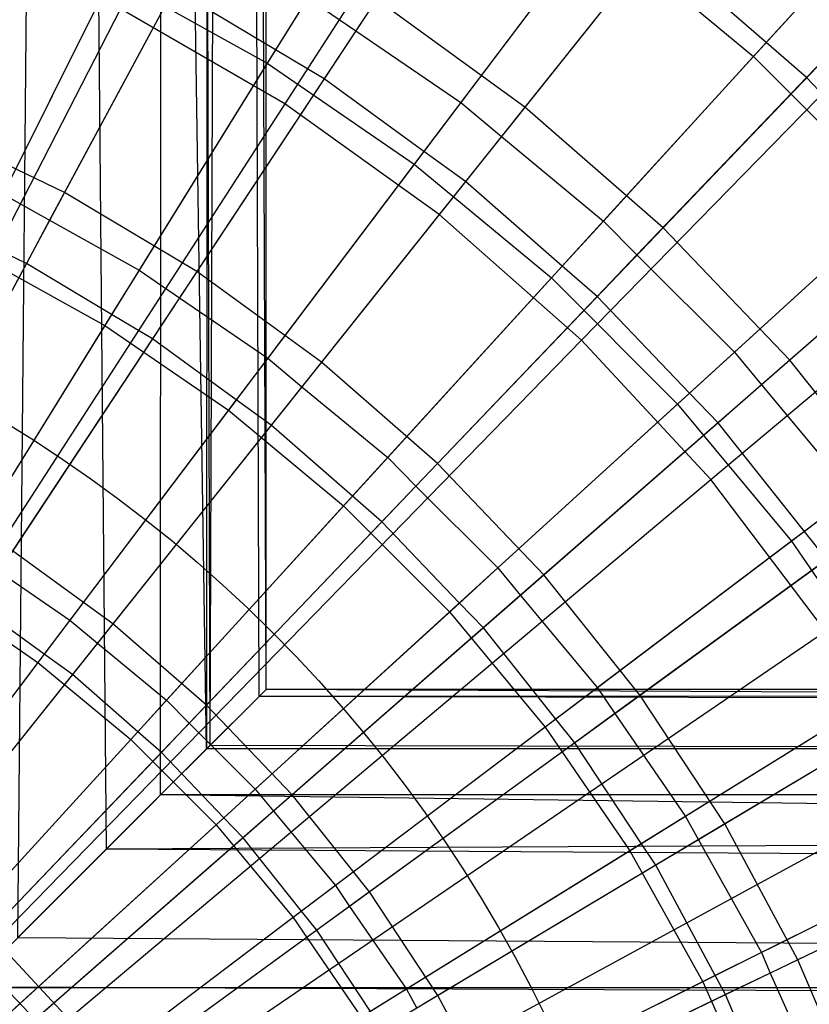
# Model space of a CAD drawing. Extents: x 0.1 to 25.1, y -5.4 to 12.3.
# Tile 68 of 107: x 13.06 to 13.508, y 0.975 to 1.533. Entities that reach past the tile are written whole.
import ezdxf

# ---------------------------------------------------------------- set-up
doc = ezdxf.new("R2010")
doc.units = 0
doc.header["$LTSCALE"] = 2.54
doc.layers.get('0').update_dxf_attribs({"color": 13, "linetype": 'CONTINUOUS'})

# ---------------------------------------------------------------- blocks, each defined once
blk = doc.blocks.new('GRUPUJ_1')
at = {"color": 0}
for p, q in [((13.04129, 6.53944, 4.80604), (12.90659, 15.42314, 4.59341)), ((12.98455, 6.4827, 4.69045), (12.90659, 15.42314, 4.59341)), ((13.04129, 6.53944, 4.80604), (12.90659, 15.42314, 4.59341)), ((12.98455, 6.4827, 4.69045), (12.90659, 15.42314, 4.59341)), ((12.93444, 6.43258, 5.37668), (13.01681, 15.42314, 5.25207)), ((12.93444, 6.43258, 5.37668), (13.01681, 15.42314, 5.25207)), ((13.01526, 6.5134, 5.2552), (13.01681, 15.42314, 5.25207)), ((13.01526, 6.5134, 5.2552), (13.01681, 15.42314, 5.25207)), ((13.04328, 6.54142, 5.18833), (13.01681, 15.42314, 5.25207)), ((13.04328, 6.54142, 5.18833), (13.01681, 15.42314, 5.25207)), ((13.04316, 15.42314, 4.81133), (13.04129, 6.53944, 4.80604)), ((13.04316, 15.42314, 4.81133), (13.04129, 6.53944, 4.80604)), ((13.075, 6.57314, 5), (13.04316, 15.42314, 4.81133)), ((13.07102, 6.56917, 4.93256), (13.04316, 15.42314, 4.81133)), ((13.075, 6.57314, 5), (13.04316, 15.42314, 4.81133)), ((13.07102, 6.56917, 4.93256), (13.04316, 15.42314, 4.81133)), ((13.04328, 6.54142, 5.18833), (13.075, 15.42314, 5)), ((13.04328, 6.54142, 5.18833), (13.075, 15.42314, 5)), ((13.075, 6.57314, 5), (13.075, 15.42314, 5)), ((13.075, 6.57314, 5), (13.075, 15.42314, 5)), ((13.34075, 7.29987, 18.62143), (13.08568, 6.90494, 18.72709)), ((13.34075, 7.29987, 18.62143), (13.08568, 6.90494, 18.72709)), ((13.46618, 7.20969, 18.62143), (13.17306, 6.84212, 18.72709)), ((13.46618, 7.20969, 18.62143), (13.17306, 6.84212, 18.72709)), ((13.25375, 6.77091, 18.72709), (13.58201, 7.10747, 18.62143)), ((13.25375, 6.77091, 18.72709), (13.58201, 7.10747, 18.62143)), ((13.165, 7.07215, 6.67025), (13.07564, 6.92782, 6.59311)), ((13.165, 7.07215, 6.67025), (13.07564, 6.92782, 6.59311)), ((13.20238, 7.06219, 6.6203), (13.12578, 6.94615, 6.55746)), ((13.20238, 7.06219, 6.6203), (13.12578, 6.94615, 6.55746)), ((13.46157, 7.05293, 6.75816), (13.35103, 6.93167, 6.67025)), ((13.46157, 7.05293, 6.75816), (13.35103, 6.93167, 6.67025)), ((13.33357, 7.0434, 6.53938), (13.22164, 6.90304, 6.45726)), ((13.33357, 7.0434, 6.53938), (13.22164, 6.90304, 6.45726)), ((13.04847, 7.01735, 6.45726), (12.96087, 6.85457, 6.38702)), ((13.04847, 7.01735, 6.45726), (12.96087, 6.85457, 6.38702)), ((13.26761, 7.01462, 6.6206), (13.18524, 6.90554, 6.55722)), ((13.26761, 7.01462, 6.6206), (13.18524, 6.90554, 6.55722)), ((13.26126, 7.00621, 6.67025), (13.15896, 6.87074, 6.59311)), ((13.26126, 7.00621, 6.67025), (13.15896, 6.87074, 6.59311)), ((13.26126, 7.00621, 6.67025), (13.35103, 6.93167, 6.67025)), ((13.26126, 7.00621, 6.67025), (13.35103, 6.93167, 6.67025)), ((13.29493, 6.99495, 6.6203), (13.20827, 6.88628, 6.55747)), ((13.29493, 6.99495, 6.6203), (13.20827, 6.88628, 6.55747)), ((13.35817, 6.93951, 6.62061), (13.29493, 6.99495, 6.6203)), ((13.35817, 6.93951, 6.62061), (13.29493, 6.99495, 6.6203)), ((13.32694, 6.69202, 18.72709), (13.68709, 6.99422, 18.62143)), ((13.32694, 6.69202, 18.72709), (13.68709, 6.99422, 18.62143)), ((12.99134, 6.98489, 6.54342), (12.92602, 6.85369, 6.48702)), ((12.99134, 6.98489, 6.54342), (12.92602, 6.85369, 6.48702)), ((12.9874, 6.97697, 6.59311), (12.90951, 6.82055, 6.52714)), ((12.9874, 6.97697, 6.59311), (12.90951, 6.82055, 6.52714)), ((12.9874, 6.97697, 6.59311), (13.07564, 6.92782, 6.59311)), ((12.9874, 6.97697, 6.59311), (13.07564, 6.92782, 6.59311)), ((13.02289, 6.96982, 6.54313), (12.95243, 6.83888, 6.48726)), ((13.02289, 6.96982, 6.54313), (12.95243, 6.83888, 6.48726)), ((13.08031, 6.93537, 6.54343), (13.02289, 6.96982, 6.54313)), ((13.08031, 6.93537, 6.54343), (13.02289, 6.96982, 6.54313)), ((13.38455, 6.96844, 6.63925), (13.35817, 6.93951, 6.62061)), ((13.38455, 6.96844, 6.63925), (13.35817, 6.93951, 6.62061)), ((13.13762, 6.96409, 6.45726), (13.03578, 6.80981, 6.38702)), ((13.13762, 6.96409, 6.45726), (13.03578, 6.80981, 6.38702)), ((13.09859, 6.9649, 6.55722), (13.08031, 6.93537, 6.54343)), ((13.09859, 6.9649, 6.55722), (13.08031, 6.93537, 6.54343)), ((13.09859, 6.9649, 6.55722), (13.12578, 6.94615, 6.55746)), ((13.09859, 6.9649, 6.55722), (13.12578, 6.94615, 6.55746)), ((13.22164, 6.90304, 6.45726), (13.13762, 6.96409, 6.45726)), ((13.22164, 6.90304, 6.45726), (13.13762, 6.96409, 6.45726)), ((13.42391, 6.96447, 6.53938), (13.29985, 6.83471, 6.45726)), ((13.42391, 6.96447, 6.53938), (13.29985, 6.83471, 6.45726)), ((12.99248, 6.95875, 18.72709), (12.77575, 6.536, 18.79448)), ((12.99248, 6.95875, 18.72709), (12.77575, 6.536, 18.79448)), ((13.08568, 6.90494, 18.72709), (12.99248, 6.95875, 18.72709)), ((13.08568, 6.90494, 18.72709), (12.99248, 6.95875, 18.72709)), ((13.12578, 6.94615, 6.55746), (13.10788, 6.91904, 6.54313)), ((13.12578, 6.94615, 6.55746), (13.10788, 6.91904, 6.54313)), ((13.12578, 6.94615, 6.55746), (13.18524, 6.90554, 6.55722)), ((13.12578, 6.94615, 6.55746), (13.18524, 6.90554, 6.55722)), ((13.40652, 6.94628, 6.6395), (13.38108, 6.91968, 6.6203)), ((13.40652, 6.94628, 6.6395), (13.38108, 6.91968, 6.6203)), ((13.35817, 6.93951, 6.62061), (13.26604, 6.83845, 6.55722)), ((13.35817, 6.93951, 6.62061), (13.26604, 6.83845, 6.55722)), ((13.38108, 6.91968, 6.6203), (13.35817, 6.93951, 6.62061)), ((13.38108, 6.91968, 6.6203), (13.35817, 6.93951, 6.62061)), ((13.08031, 6.93537, 6.54343), (13.00314, 6.81073, 6.48702)), ((13.08031, 6.93537, 6.54343), (13.00314, 6.81073, 6.48702)), ((13.10788, 6.91904, 6.54313), (13.08031, 6.93537, 6.54343)), ((13.10788, 6.91904, 6.54313), (13.08031, 6.93537, 6.54343)), ((13.07564, 6.92782, 6.59311), (12.98365, 6.77926, 6.52714)), ((13.07564, 6.92782, 6.59311), (12.98365, 6.77926, 6.52714)), ((13.07564, 6.92782, 6.59311), (13.15896, 6.87074, 6.59311)), ((13.07564, 6.92782, 6.59311), (13.15896, 6.87074, 6.59311)), ((13.35103, 6.93167, 6.67025), (13.23667, 6.80622, 6.59311)), ((13.35103, 6.93167, 6.67025), (13.23667, 6.80622, 6.59311)), ((13.35103, 6.93167, 6.67025), (13.43354, 6.84917, 6.67025)), ((13.35103, 6.93167, 6.67025), (13.43354, 6.84917, 6.67025)), ((13.10788, 6.91904, 6.54313), (13.02599, 6.79497, 6.48726)), ((13.10788, 6.91904, 6.54313), (13.02599, 6.79497, 6.48726)), ((13.16434, 6.87787, 6.54344), (13.10788, 6.91904, 6.54313)), ((13.16434, 6.87787, 6.54344), (13.10788, 6.91904, 6.54313)), ((13.38108, 6.91968, 6.6203), (13.28507, 6.81925, 6.55748)), ((13.38108, 6.91968, 6.6203), (13.28507, 6.81925, 6.55748)), ((13.44142, 6.85636, 6.62063), (13.38108, 6.91968, 6.6203)), ((13.44142, 6.85636, 6.62063), (13.38108, 6.91968, 6.6203)), ((13.08568, 6.90494, 18.72709), (12.82793, 6.50587, 18.79448)), ((13.08568, 6.90494, 18.72709), (12.82793, 6.50587, 18.79448)), ((13.17306, 6.84212, 18.72709), (13.08568, 6.90494, 18.72709)), ((13.17306, 6.84212, 18.72709), (13.08568, 6.90494, 18.72709)), ((13.18524, 6.90554, 6.55722), (13.16434, 6.87787, 6.54344)), ((13.18524, 6.90554, 6.55722), (13.16434, 6.87787, 6.54344)), ((13.18524, 6.90554, 6.55722), (13.20827, 6.88628, 6.55747)), ((13.18524, 6.90554, 6.55722), (13.20827, 6.88628, 6.55747)), ((13.22164, 6.90304, 6.45726), (13.10638, 6.75851, 6.38702)), ((13.22164, 6.90304, 6.45726), (13.10638, 6.75851, 6.38702)), ((13.29985, 6.83471, 6.45726), (13.22164, 6.90304, 6.45726)), ((13.29985, 6.83471, 6.45726), (13.22164, 6.90304, 6.45726)), ((12.96087, 6.85457, 6.38702), (12.88224, 6.89243, 6.38702)), ((12.96087, 6.85457, 6.38702), (12.88224, 6.89243, 6.38702)), ((13.20827, 6.88628, 6.55747), (13.18798, 6.86084, 6.54313)), ((13.20827, 6.88628, 6.55747), (13.18798, 6.86084, 6.54313)), ((13.20827, 6.88628, 6.55747), (13.26604, 6.83845, 6.55722)), ((13.20827, 6.88628, 6.55747), (13.26604, 6.83845, 6.55722)), ((13.16434, 6.87787, 6.54344), (13.07597, 6.76084, 6.48702)), ((13.16434, 6.87787, 6.54344), (13.07597, 6.76084, 6.48702)), ((13.18798, 6.86084, 6.54313), (13.16434, 6.87787, 6.54344)), ((13.18798, 6.86084, 6.54313), (13.16434, 6.87787, 6.54344)), ((13.50682, 6.87776, 6.53938), (13.37162, 6.75965, 6.45726)), ((13.50682, 6.87776, 6.53938), (13.37162, 6.75965, 6.45726)), ((13.15896, 6.87074, 6.59311), (13.05366, 6.7313, 6.52714)), ((13.15896, 6.87074, 6.59311), (13.05366, 6.7313, 6.52714)), ((13.15896, 6.87074, 6.59311), (13.23667, 6.80622, 6.59311)), ((13.15896, 6.87074, 6.59311), (13.23667, 6.80622, 6.59311)), ((13.18798, 6.86084, 6.54313), (13.09533, 6.74465, 6.48727)), ((13.18798, 6.86084, 6.54313), (13.09533, 6.74465, 6.48727)), ((13.24272, 6.81286, 6.54345), (13.18798, 6.86084, 6.54313)), ((13.24272, 6.81286, 6.54345), (13.18798, 6.86084, 6.54313)), ((12.96087, 6.85457, 6.38702), (12.8711, 6.68776, 6.32902)), ((12.96087, 6.85457, 6.38702), (12.8711, 6.68776, 6.32902)), ((13.03578, 6.80981, 6.38702), (12.96087, 6.85457, 6.38702)), ((13.03578, 6.80981, 6.38702), (12.96087, 6.85457, 6.38702)), ((13.44142, 6.85636, 6.62063), (13.34031, 6.76418, 6.55722)), ((13.44142, 6.85636, 6.62063), (13.34031, 6.76418, 6.55722)), ((12.92602, 6.85369, 6.48702), (12.95243, 6.83888, 6.48726)), ((12.92602, 6.85369, 6.48702), (12.95243, 6.83888, 6.48726)), ((13.43354, 6.84917, 6.67025), (13.30808, 6.7348, 6.59311)), ((13.43354, 6.84917, 6.67025), (13.30808, 6.7348, 6.59311)), ((13.17306, 6.84212, 18.72709), (12.87686, 6.4707, 18.79448)), ((13.17306, 6.84212, 18.72709), (12.87686, 6.4707, 18.79448)), ((12.95243, 6.83888, 6.48726), (12.93926, 6.81442, 6.47714)), ((12.95243, 6.83888, 6.48726), (12.93926, 6.81442, 6.47714)), ((12.95243, 6.83888, 6.48726), (13.00314, 6.81073, 6.48702)), ((12.95243, 6.83888, 6.48726), (13.00314, 6.81073, 6.48702)), ((13.25375, 6.77091, 18.72709), (13.17306, 6.84212, 18.72709)), ((13.25375, 6.77091, 18.72709), (13.17306, 6.84212, 18.72709)), ((13.26604, 6.83845, 6.55722), (13.24272, 6.81286, 6.54345)), ((13.26604, 6.83845, 6.55722), (13.24272, 6.81286, 6.54345)), ((13.26604, 6.83845, 6.55722), (13.28507, 6.81925, 6.55748)), ((13.26604, 6.83845, 6.55722), (13.28507, 6.81925, 6.55748)), ((13.29985, 6.83471, 6.45726), (13.1721, 6.7011, 6.38702)), ((13.29985, 6.83471, 6.45726), (13.1721, 6.7011, 6.38702)), ((13.37162, 6.75965, 6.45726), (13.29985, 6.83471, 6.45726)), ((13.37162, 6.75965, 6.45726), (13.29985, 6.83471, 6.45726)), ((13.46014, 6.83699, 6.6203), (13.35557, 6.74562, 6.55749)), ((13.46014, 6.83699, 6.6203), (13.35557, 6.74562, 6.55749)), ((12.93926, 6.81442, 6.47714), (12.91276, 6.82708, 6.47743)), ((12.93926, 6.81442, 6.47714), (12.91276, 6.82708, 6.47743)), ((12.90951, 6.82055, 6.52714), (12.98365, 6.77926, 6.52714)), ((12.90951, 6.82055, 6.52714), (12.98365, 6.77926, 6.52714)), ((13.28507, 6.81925, 6.55748), (13.26255, 6.7957, 6.54313)), ((13.28507, 6.81925, 6.55748), (13.26255, 6.7957, 6.54313)), ((13.28507, 6.81925, 6.55748), (13.34031, 6.76418, 6.55722)), ((13.28507, 6.81925, 6.55748), (13.34031, 6.76418, 6.55722)), ((12.93926, 6.81442, 6.47714), (12.8644, 6.6753, 6.42926)), ((12.93926, 6.81442, 6.47714), (12.8644, 6.6753, 6.42926)), ((13.03578, 6.80981, 6.38702), (12.93143, 6.65172, 6.32902)), ((13.03578, 6.80981, 6.38702), (12.93143, 6.65172, 6.32902)), ((12.98751, 6.78549, 6.47744), (12.93926, 6.81442, 6.47714)), ((12.98751, 6.78549, 6.47744), (12.93926, 6.81442, 6.47714)), ((13.00314, 6.81073, 6.48702), (12.98751, 6.78549, 6.47744)), ((13.00314, 6.81073, 6.48702), (12.98751, 6.78549, 6.47744)), ((13.00314, 6.81073, 6.48702), (13.02599, 6.79497, 6.48726)), ((13.00314, 6.81073, 6.48702), (13.02599, 6.79497, 6.48726)), ((13.10638, 6.75851, 6.38702), (13.03578, 6.80981, 6.38702)), ((13.10638, 6.75851, 6.38702), (13.03578, 6.80981, 6.38702)), ((13.24272, 6.81286, 6.54345), (13.14389, 6.70445, 6.48702)), ((13.24272, 6.81286, 6.54345), (13.14389, 6.70445, 6.48702)), ((13.26255, 6.7957, 6.54313), (13.24272, 6.81286, 6.54345)), ((13.26255, 6.7957, 6.54313), (13.24272, 6.81286, 6.54345)), ((13.23667, 6.80622, 6.59311), (13.11894, 6.67709, 6.52714)), ((13.23667, 6.80622, 6.59311), (13.11894, 6.67709, 6.52714)), ((13.23667, 6.80622, 6.59311), (13.30808, 6.7348, 6.59311)), ((13.23667, 6.80622, 6.59311), (13.30808, 6.7348, 6.59311)), ((13.02599, 6.79497, 6.48726), (13.01067, 6.77176, 6.47714)), ((13.02599, 6.79497, 6.48726), (13.01067, 6.77176, 6.47714)), ((13.02599, 6.79497, 6.48726), (13.07597, 6.76084, 6.48702)), ((13.02599, 6.79497, 6.48726), (13.07597, 6.76084, 6.48702)), ((13.26255, 6.7957, 6.54313), (13.15988, 6.68832, 6.48728)), ((13.26255, 6.7957, 6.54313), (13.15988, 6.68832, 6.48728)), ((13.31476, 6.7409, 6.54346), (13.26255, 6.7957, 6.54313)), ((13.31476, 6.7409, 6.54346), (13.26255, 6.7957, 6.54313)), ((12.98751, 6.78549, 6.47744), (12.90524, 6.65263, 6.42904)), ((12.98751, 6.78549, 6.47744), (12.90524, 6.65263, 6.42904)), ((13.01067, 6.77176, 6.47714), (12.98751, 6.78549, 6.47744)), ((13.01067, 6.77176, 6.47714), (12.98751, 6.78549, 6.47744)), ((12.98365, 6.77926, 6.52714), (12.88942, 6.62707, 6.47267)), ((12.98365, 6.77926, 6.52714), (12.88942, 6.62707, 6.47267)), ((12.98365, 6.77926, 6.52714), (13.05366, 6.7313, 6.52714)), ((12.98365, 6.77926, 6.52714), (13.05366, 6.7313, 6.52714)), ((13.25375, 6.77091, 18.72709), (12.92204, 6.43083, 18.79448)), ((13.25375, 6.77091, 18.72709), (12.92204, 6.43083, 18.79448)), ((13.01067, 6.77176, 6.47714), (12.92365, 6.63994, 6.42927)), ((13.01067, 6.77176, 6.47714), (12.92365, 6.63994, 6.42927)), ((13.0581, 6.73718, 6.47744), (13.01067, 6.77176, 6.47714)), ((13.0581, 6.73718, 6.47744), (13.01067, 6.77176, 6.47714)), ((13.25375, 6.77091, 18.72709), (13.32694, 6.69202, 18.72709)), ((13.25375, 6.77091, 18.72709), (13.32694, 6.69202, 18.72709)), ((13.07597, 6.76084, 6.48702), (13.0581, 6.73718, 6.47744)), ((13.07597, 6.76084, 6.48702), (13.0581, 6.73718, 6.47744)), ((13.07597, 6.76084, 6.48702), (13.09533, 6.74465, 6.48727)), ((13.07597, 6.76084, 6.48702), (13.09533, 6.74465, 6.48727)), ((13.37162, 6.75965, 6.45726), (13.23241, 6.63802, 6.38702)), ((13.37162, 6.75965, 6.45726), (13.23241, 6.63802, 6.38702)), ((13.34031, 6.76418, 6.55722), (13.31476, 6.7409, 6.54346)), ((13.34031, 6.76418, 6.55722), (13.31476, 6.7409, 6.54346)), ((13.34031, 6.76418, 6.55722), (13.35557, 6.74562, 6.55749)), ((13.34031, 6.76418, 6.55722), (13.35557, 6.74562, 6.55749)), ((13.43637, 6.67845, 6.45726), (13.37162, 6.75965, 6.45726)), ((13.43637, 6.67845, 6.45726), (13.37162, 6.75965, 6.45726)), ((13.50808, 6.7594, 6.67025), (13.37261, 6.6571, 6.59311)), ((13.50808, 6.7594, 6.67025), (13.37261, 6.6571, 6.59311)), ((13.10638, 6.75851, 6.38702), (12.98828, 6.61042, 6.32902)), ((13.10638, 6.75851, 6.38702), (12.98828, 6.61042, 6.32902)), ((13.1721, 6.7011, 6.38702), (13.10638, 6.75851, 6.38702)), ((13.1721, 6.7011, 6.38702), (13.10638, 6.75851, 6.38702)), ((13.09533, 6.74465, 6.48727), (13.07796, 6.72287, 6.47714)), ((13.09533, 6.74465, 6.48727), (13.07796, 6.72287, 6.47714)), ((13.09533, 6.74465, 6.48727), (13.14389, 6.70445, 6.48702)), ((13.09533, 6.74465, 6.48727), (13.14389, 6.70445, 6.48702)), ((13.35557, 6.74562, 6.55749), (13.33097, 6.72413, 6.54313)), ((13.35557, 6.74562, 6.55749), (13.33097, 6.72413, 6.54313)), ((13.35557, 6.74562, 6.55749), (13.40741, 6.68338, 6.55722)), ((13.35557, 6.74562, 6.55749), (13.40741, 6.68338, 6.55722)), ((13.0581, 6.73718, 6.47744), (12.96391, 6.61245, 6.42904)), ((13.0581, 6.73718, 6.47744), (12.96391, 6.61245, 6.42904)), ((13.07796, 6.72287, 6.47714), (13.0581, 6.73718, 6.47744)), ((13.07796, 6.72287, 6.47714), (13.0581, 6.73718, 6.47744)), ((13.31476, 6.7409, 6.54346), (13.20631, 6.64202, 6.48702)), ((13.31476, 6.7409, 6.54346), (13.20631, 6.64202, 6.48702)), ((13.33097, 6.72413, 6.54313), (13.31476, 6.7409, 6.54346)), ((13.33097, 6.72413, 6.54313), (13.31476, 6.7409, 6.54346)), ((13.05366, 6.7313, 6.52714), (12.94579, 6.58846, 6.47267)), ((13.05366, 6.7313, 6.52714), (12.94579, 6.58846, 6.47267)), ((13.05366, 6.7313, 6.52714), (13.11894, 6.67709, 6.52714)), ((13.05366, 6.7313, 6.52714), (13.11894, 6.67709, 6.52714)), ((13.30808, 6.7348, 6.59311), (13.17895, 6.61708, 6.52714)), ((13.30808, 6.7348, 6.59311), (13.17895, 6.61708, 6.52714)), ((13.30808, 6.7348, 6.59311), (13.37261, 6.6571, 6.59311)), ((13.30808, 6.7348, 6.59311), (13.37261, 6.6571, 6.59311)), ((13.07796, 6.72287, 6.47714), (12.9795, 6.5994, 6.42927)), ((13.07796, 6.72287, 6.47714), (12.9795, 6.5994, 6.42927)), ((13.12394, 6.68257, 6.47745), (13.07796, 6.72287, 6.47714)), ((13.12394, 6.68257, 6.47745), (13.07796, 6.72287, 6.47714)), ((13.33097, 6.72413, 6.54313), (13.21914, 6.62642, 6.48729)), ((13.33097, 6.72413, 6.54313), (13.21914, 6.62642, 6.48729)), ((13.37988, 6.66259, 6.54347), (13.33097, 6.72413, 6.54313)), ((13.37988, 6.66259, 6.54347), (13.33097, 6.72413, 6.54313)), ((13.14389, 6.70445, 6.48702), (13.12394, 6.68257, 6.47745)), ((13.14389, 6.70445, 6.48702), (13.12394, 6.68257, 6.47745)), ((13.14389, 6.70445, 6.48702), (13.15988, 6.68832, 6.48728)), ((13.14389, 6.70445, 6.48702), (13.15988, 6.68832, 6.48728)), ((13.1721, 6.7011, 6.38702), (13.0412, 6.56418, 6.32902)), ((13.1721, 6.7011, 6.38702), (13.0412, 6.56418, 6.32902)), ((13.23241, 6.63802, 6.38702), (13.1721, 6.7011, 6.38702)), ((13.23241, 6.63802, 6.38702), (13.1721, 6.7011, 6.38702)), ((12.96302, 6.38666, 18.79448), (13.32694, 6.69202, 18.72709)), ((12.96302, 6.38666, 18.79448), (13.32694, 6.69202, 18.72709)), ((13.15988, 6.68832, 6.48728), (13.14059, 6.66815, 6.47714)), ((13.15988, 6.68832, 6.48728), (13.14059, 6.66815, 6.47714)), ((13.15988, 6.68832, 6.48728), (13.20631, 6.64202, 6.48702)), ((13.15988, 6.68832, 6.48728), (13.20631, 6.64202, 6.48702)), ((13.39192, 6.60624, 18.72709), (13.32694, 6.69202, 18.72709)), ((13.39192, 6.60624, 18.72709), (13.32694, 6.69202, 18.72709)), ((12.98776, 6.68379, 6.825), (12.98776, 6.68379, 10.825)), ((12.98776, 6.68379, 6.825), (12.98776, 6.68379, 10.825)), ((13.12394, 6.68257, 6.47745), (13.01861, 6.56702, 6.42904)), ((13.12394, 6.68257, 6.47745), (13.01861, 6.56702, 6.42904)), ((13.14059, 6.66815, 6.47714), (13.12394, 6.68257, 6.47745)), ((13.14059, 6.66815, 6.47714), (13.12394, 6.68257, 6.47745)), ((13.40741, 6.68338, 6.55722), (13.37988, 6.66259, 6.54347)), ((13.40741, 6.68338, 6.55722), (13.37988, 6.66259, 6.54347)), ((13.11894, 6.67709, 6.52714), (12.99836, 6.5448, 6.47267)), ((13.11894, 6.67709, 6.52714), (12.99836, 6.5448, 6.47267)), ((13.11894, 6.67709, 6.52714), (13.17895, 6.61708, 6.52714)), ((13.11894, 6.67709, 6.52714), (13.17895, 6.61708, 6.52714)), ((13.43637, 6.67845, 6.45726), (13.28682, 6.56979, 6.38702)), ((13.43637, 6.67845, 6.45726), (13.28682, 6.56979, 6.38702)), ((13.14059, 6.66815, 6.47714), (13.03149, 6.55403, 6.42928)), ((13.14059, 6.66815, 6.47714), (13.03149, 6.55403, 6.42928)), ((13.18447, 6.62211, 6.47746), (13.14059, 6.66815, 6.47714)), ((13.18447, 6.62211, 6.47746), (13.14059, 6.66815, 6.47714)), ((13.37988, 6.66259, 6.54347), (13.26271, 6.57411, 6.48702)), ((13.37988, 6.66259, 6.54347), (13.26271, 6.57411, 6.48702)), ((13.3927, 6.64672, 6.54313), (13.37988, 6.66259, 6.54347)), ((13.3927, 6.64672, 6.54313), (13.37988, 6.66259, 6.54347)), ((13.37261, 6.6571, 6.59311), (13.23316, 6.55179, 6.52714)), ((13.37261, 6.6571, 6.59311), (13.23316, 6.55179, 6.52714)), ((13.37261, 6.6571, 6.59311), (13.42969, 6.57377, 6.59311)), ((13.37261, 6.6571, 6.59311), (13.42969, 6.57377, 6.59311)), ((12.98828, 6.61042, 6.32902), (12.93143, 6.65172, 6.32902)), ((12.98828, 6.61042, 6.32902), (12.93143, 6.65172, 6.32902)), ((13.20631, 6.64202, 6.48702), (13.18447, 6.62211, 6.47746)), ((13.20631, 6.64202, 6.48702), (13.18447, 6.62211, 6.47746)), ((13.20631, 6.64202, 6.48702), (13.21914, 6.62642, 6.48729)), ((13.20631, 6.64202, 6.48702), (13.21914, 6.62642, 6.48729)), ((13.3927, 6.64672, 6.54313), (13.27261, 6.55947, 6.4873)), ((13.3927, 6.64672, 6.54313), (13.27261, 6.55947, 6.4873)), ((12.92365, 6.63994, 6.42927), (12.96391, 6.61245, 6.42904)), ((12.92365, 6.63994, 6.42927), (12.96391, 6.61245, 6.42904)), ((13.23241, 6.63802, 6.38702), (13.08976, 6.51339, 6.32902)), ((13.23241, 6.63802, 6.38702), (13.08976, 6.51339, 6.32902)), ((13.28682, 6.56979, 6.38702), (13.23241, 6.63802, 6.38702)), ((13.28682, 6.56979, 6.38702), (13.23241, 6.63802, 6.38702)), ((12.88942, 6.62707, 6.47267), (12.94579, 6.58846, 6.47267)), ((12.88942, 6.62707, 6.47267), (12.94579, 6.58846, 6.47267)), ((13.21914, 6.62642, 6.48729), (13.19807, 6.60803, 6.47714)), ((13.21914, 6.62642, 6.48729), (13.19807, 6.60803, 6.47714)), ((13.21914, 6.62642, 6.48729), (13.26271, 6.57411, 6.48702)), ((13.21914, 6.62642, 6.48729), (13.26271, 6.57411, 6.48702)), ((12.94932, 6.59313, 6.42295), (12.91112, 6.62096, 6.42267)), ((12.94932, 6.59313, 6.42295), (12.91112, 6.62096, 6.42267)), ((13.18447, 6.62211, 6.47746), (13.06888, 6.51674, 6.42904)), ((13.18447, 6.62211, 6.47746), (13.06888, 6.51674, 6.42904)), ((13.19807, 6.60803, 6.47714), (13.18447, 6.62211, 6.47746)), ((13.19807, 6.60803, 6.47714), (13.18447, 6.62211, 6.47746)), ((13.17895, 6.61708, 6.52714), (13.04667, 6.49649, 6.47267)), ((13.17895, 6.61708, 6.52714), (13.04667, 6.49649, 6.47267)), ((13.17895, 6.61708, 6.52714), (13.23316, 6.55179, 6.52714)), ((13.17895, 6.61708, 6.52714), (13.23316, 6.55179, 6.52714)), ((12.98828, 6.61042, 6.32902), (12.86783, 6.45938, 6.28358)), ((12.98828, 6.61042, 6.32902), (12.86783, 6.45938, 6.28358)), ((12.96391, 6.61245, 6.42904), (12.94932, 6.59313, 6.42295)), ((12.96391, 6.61245, 6.42904), (12.94932, 6.59313, 6.42295)), ((12.96391, 6.61245, 6.42904), (12.9795, 6.5994, 6.42927)), ((12.96391, 6.61245, 6.42904), (12.9795, 6.5994, 6.42927)), ((13.0412, 6.56418, 6.32902), (12.98828, 6.61042, 6.32902)), ((13.0412, 6.56418, 6.32902), (12.98828, 6.61042, 6.32902)), ((12.99941, 6.33862, 18.79448), (13.39192, 6.60624, 18.72709)), ((12.99941, 6.33862, 18.79448), (13.39192, 6.60624, 18.72709)), ((13.19807, 6.60803, 6.47714), (13.07922, 6.50418, 6.42929)), ((13.19807, 6.60803, 6.47714), (13.07922, 6.50418, 6.42929)), ((13.23917, 6.55633, 6.47747), (13.19807, 6.60803, 6.47714)), ((13.23917, 6.55633, 6.47747), (13.19807, 6.60803, 6.47714)), ((12.9795, 6.5994, 6.42927), (12.9653, 6.5816, 6.42267)), ((12.9795, 6.5994, 6.42927), (12.9653, 6.5816, 6.42267)), ((12.9795, 6.5994, 6.42927), (13.01861, 6.56702, 6.42904)), ((12.9795, 6.5994, 6.42927), (13.01861, 6.56702, 6.42904)), ((12.94932, 6.59313, 6.42295), (12.84953, 6.46099, 6.38359)), ((12.94932, 6.59313, 6.42295), (12.84953, 6.46099, 6.38359)), ((12.9653, 6.5816, 6.42267), (12.94932, 6.59313, 6.42295)), ((12.9653, 6.5816, 6.42267), (12.94932, 6.59313, 6.42295)), ((12.94579, 6.58846, 6.47267), (12.8358, 6.44281, 6.43)), ((12.94579, 6.58846, 6.47267), (12.8358, 6.44281, 6.43)), ((12.94579, 6.58846, 6.47267), (12.99836, 6.5448, 6.47267)), ((12.94579, 6.58846, 6.47267), (12.99836, 6.5448, 6.47267)), ((13.49359, 6.59178, 6.45726), (13.33489, 6.49696, 6.38702)), ((13.49359, 6.59178, 6.45726), (13.33489, 6.49696, 6.38702)), ((12.9653, 6.5816, 6.42267), (12.86128, 6.45117, 6.3838)), ((12.9653, 6.5816, 6.42267), (12.86128, 6.45117, 6.3838)), ((13.00232, 6.54916, 6.42295), (12.9653, 6.5816, 6.42267)), ((13.00232, 6.54916, 6.42295), (12.9653, 6.5816, 6.42267)), ((13.4375, 6.57861, 6.54349), (13.3126, 6.50128, 6.48702)), ((13.4375, 6.57861, 6.54349), (13.3126, 6.50128, 6.48702)), ((13.04328, 6.54142, 5.18833), (13.075, 6.57314, 5)), ((13.04328, 6.54142, 5.18833), (13.075, 6.57314, 5)), ((13.075, 6.57314, 5), (13.07102, 6.56917, 4.93256)), ((25, 6.57314, 5), (13.07102, 6.56917, 4.93256)), ((13.075, 6.57314, 5), (13.07102, 6.56917, 4.93256)), ((25, 6.57314, 5), (13.07102, 6.56917, 4.93256)), ((25, 6.51494, 5.25207), (13.075, 6.57314, 5)), ((25, 6.57314, 5), (13.075, 6.57314, 5)), ((25, 6.57314, 5), (13.075, 6.57314, 5)), ((25, 6.51494, 5.25207), (13.075, 6.57314, 5)), ((13.28682, 6.56979, 6.38702), (13.13357, 6.45845, 6.32902)), ((13.28682, 6.56979, 6.38702), (13.13357, 6.45845, 6.32902)), ((13.26271, 6.57411, 6.48702), (13.23917, 6.55633, 6.47747)), ((13.26271, 6.57411, 6.48702), (13.23917, 6.55633, 6.47747)), ((13.26271, 6.57411, 6.48702), (13.27261, 6.55947, 6.4873)), ((13.26271, 6.57411, 6.48702), (13.27261, 6.55947, 6.4873)), ((13.42969, 6.57377, 6.59311), (13.28112, 6.48178, 6.52714)), ((13.42969, 6.57377, 6.59311), (13.28112, 6.48178, 6.52714)), ((13.33489, 6.49696, 6.38702), (13.28682, 6.56979, 6.38702)), ((13.33489, 6.49696, 6.38702), (13.28682, 6.56979, 6.38702)), ((13.0412, 6.56418, 6.32902), (12.9077, 6.42455, 6.28358)), ((13.0412, 6.56418, 6.32902), (12.9077, 6.42455, 6.28358)), ((13.01861, 6.56702, 6.42904), (13.00232, 6.54916, 6.42295)), ((13.01861, 6.56702, 6.42904), (13.00232, 6.54916, 6.42295)), ((13.01861, 6.56702, 6.42904), (13.03149, 6.55403, 6.42928)), ((13.01861, 6.56702, 6.42904), (13.03149, 6.55403, 6.42928)), ((13.08976, 6.51339, 6.32902), (13.0412, 6.56418, 6.32902)), ((13.08976, 6.51339, 6.32902), (13.0412, 6.56418, 6.32902)), ((13.07102, 6.56917, 4.93256), (13.04129, 6.53944, 4.80604)), ((13.07102, 6.56917, 4.93256), (13.04129, 6.53944, 4.80604)), ((25, 6.5413, 4.81133), (13.07102, 6.56917, 4.93256)), ((25, 6.5413, 4.81133), (13.07102, 6.56917, 4.93256)), ((13.44725, 6.56409, 6.54313), (13.31988, 6.48799, 6.48731)), ((13.44725, 6.56409, 6.54313), (13.31988, 6.48799, 6.48731)), ((13.27261, 6.55947, 6.4873), (13.24993, 6.543, 6.47714)), ((13.27261, 6.55947, 6.4873), (13.24993, 6.543, 6.47714)), ((13.27261, 6.55947, 6.4873), (13.3126, 6.50128, 6.48702)), ((13.27261, 6.55947, 6.4873), (13.3126, 6.50128, 6.48702)), ((13.03149, 6.55403, 6.42928), (13.01572, 6.53754, 6.42267)), ((13.03149, 6.55403, 6.42928), (13.01572, 6.53754, 6.42267)), ((13.03149, 6.55403, 6.42928), (13.06888, 6.51674, 6.42904)), ((13.03149, 6.55403, 6.42928), (13.06888, 6.51674, 6.42904)), ((13.23917, 6.55633, 6.47747), (13.11431, 6.46204, 6.42904)), ((13.23917, 6.55633, 6.47747), (13.11431, 6.46204, 6.42904)), ((13.24993, 6.543, 6.47714), (13.23917, 6.55633, 6.47747)), ((13.24993, 6.543, 6.47714), (13.23917, 6.55633, 6.47747)), ((13.00232, 6.54916, 6.42295), (12.89075, 6.42677, 6.38359)), ((13.00232, 6.54916, 6.42295), (12.89075, 6.42677, 6.38359)), ((13.01572, 6.53754, 6.42267), (13.00232, 6.54916, 6.42295)), ((13.01572, 6.53754, 6.42267), (13.00232, 6.54916, 6.42295)), ((13.23316, 6.55179, 6.52714), (13.09032, 6.44392, 6.47267)), ((13.23316, 6.55179, 6.52714), (13.09032, 6.44392, 6.47267)), ((13.23316, 6.55179, 6.52714), (13.28112, 6.48178, 6.52714)), ((13.23316, 6.55179, 6.52714), (13.28112, 6.48178, 6.52714)), ((12.99836, 6.5448, 6.47267), (12.8754, 6.40993, 6.43)), ((12.99836, 6.5448, 6.47267), (12.8754, 6.40993, 6.43)), ((12.99836, 6.5448, 6.47267), (13.04667, 6.49649, 6.47267)), ((12.99836, 6.5448, 6.47267), (13.04667, 6.49649, 6.47267)), ((13.24993, 6.543, 6.47714), (13.12229, 6.45025, 6.42929)), ((13.24993, 6.543, 6.47714), (13.12229, 6.45025, 6.42929)), ((13.28757, 6.48578, 6.47748), (13.24993, 6.543, 6.47714)), ((13.28757, 6.48578, 6.47748), (13.24993, 6.543, 6.47714)), ((13.01572, 6.53754, 6.42267), (12.90046, 6.41698, 6.3838)), ((13.01572, 6.53754, 6.42267), (12.90046, 6.41698, 6.3838)), ((25, 6.5413, 4.81133), (12.98455, 6.4827, 4.69045)), ((25, 6.5413, 4.81133), (12.98455, 6.4827, 4.69045)), ((13.04129, 6.53944, 4.80604), (12.98455, 6.4827, 4.69045)), ((13.04129, 6.53944, 4.80604), (12.98455, 6.4827, 4.69045)), ((13.01526, 6.5134, 5.2552), (13.04328, 6.54142, 5.18833)), ((13.01526, 6.5134, 5.2552), (13.04328, 6.54142, 5.18833)), ((13.05105, 6.50049, 6.42295), (13.01572, 6.53754, 6.42267)), ((13.05105, 6.50049, 6.42295), (13.01572, 6.53754, 6.42267)), ((25, 6.5413, 4.81133), (13.04129, 6.53944, 4.80604)), ((25, 6.5413, 4.81133), (13.04129, 6.53944, 4.80604)), ((25, 6.51494, 5.25207), (13.04328, 6.54142, 5.18833)), ((25, 6.51494, 5.25207), (13.04328, 6.54142, 5.18833)), ((13.13817, 6.53889, 6.825), (13.13817, 6.53889, 10.825)), ((13.13817, 6.53889, 6.825), (13.13817, 6.53889, 10.825)), ((25, 6.51494, 5.25207), (13.01526, 6.5134, 5.2552)), ((25, 6.51494, 5.25207), (13.01526, 6.5134, 5.2552)), ((13.03082, 6.28721, 18.79448), (13.44804, 6.51441, 18.72709)), ((13.03082, 6.28721, 18.79448), (13.44804, 6.51441, 18.72709)), ((13.06888, 6.51674, 6.42904), (13.05105, 6.50049, 6.42295)), ((13.06888, 6.51674, 6.42904), (13.05105, 6.50049, 6.42295)), ((13.06888, 6.51674, 6.42904), (13.07922, 6.50418, 6.42929)), ((13.06888, 6.51674, 6.42904), (13.07922, 6.50418, 6.42929)), ((12.93444, 6.43258, 5.37668), (13.01526, 6.5134, 5.2552)), ((12.93444, 6.43258, 5.37668), (13.01526, 6.5134, 5.2552)), ((13.08976, 6.51339, 6.32902), (12.94428, 6.38629, 6.28358)), ((13.08976, 6.51339, 6.32902), (12.94428, 6.38629, 6.28358)), ((25, 6.35265, 5.45271), (13.01526, 6.5134, 5.2552)), ((25, 6.35265, 5.45271), (13.01526, 6.5134, 5.2552)), ((13.13357, 6.45845, 6.32902), (13.08976, 6.51339, 6.32902)), ((13.13357, 6.45845, 6.32902), (13.08976, 6.51339, 6.32902)), ((13.07922, 6.50418, 6.42929), (13.062, 6.48914, 6.42267)), ((13.07922, 6.50418, 6.42929), (13.062, 6.48914, 6.42267)), ((13.07922, 6.50418, 6.42929), (13.11431, 6.46204, 6.42904)), ((13.07922, 6.50418, 6.42929), (13.11431, 6.46204, 6.42904)), ((13.05105, 6.50049, 6.42295), (12.92863, 6.38888, 6.38359)), ((13.05105, 6.50049, 6.42295), (12.92863, 6.38888, 6.38359)), ((13.062, 6.48914, 6.42267), (13.05105, 6.50049, 6.42295)), ((13.062, 6.48914, 6.42267), (13.05105, 6.50049, 6.42295)), ((13.3126, 6.50128, 6.48702), (13.28757, 6.48578, 6.47748)), ((13.3126, 6.50128, 6.48702), (13.28757, 6.48578, 6.47748)), ((13.3126, 6.50128, 6.48702), (13.31988, 6.48799, 6.48731)), ((13.3126, 6.50128, 6.48702), (13.31988, 6.48799, 6.48731)), ((13.5428, 6.50032, 6.45726), (13.37625, 6.42011, 6.38702)), ((13.5428, 6.50032, 6.45726), (13.37625, 6.42011, 6.38702)), ((13.04667, 6.49649, 6.47267), (12.91179, 6.37353, 6.43)), ((13.04667, 6.49649, 6.47267), (12.91179, 6.37353, 6.43)), ((13.04667, 6.49649, 6.47267), (13.09032, 6.44392, 6.47267)), ((13.04667, 6.49649, 6.47267), (13.09032, 6.44392, 6.47267)), ((13.33489, 6.49696, 6.38702), (13.17228, 6.39981, 6.32902)), ((13.33489, 6.49696, 6.38702), (13.17228, 6.39981, 6.32902)), ((13.37625, 6.42011, 6.38702), (13.33489, 6.49696, 6.38702)), ((13.37625, 6.42011, 6.38702), (13.33489, 6.49696, 6.38702)), ((13.062, 6.48914, 6.42267), (12.93642, 6.37942, 6.38381)), ((13.062, 6.48914, 6.42267), (12.93642, 6.37942, 6.38381)), ((13.09509, 6.44753, 6.42296), (13.062, 6.48914, 6.42267)), ((13.09509, 6.44753, 6.42296), (13.062, 6.48914, 6.42267)), ((13.31988, 6.48799, 6.48731), (13.29576, 6.47358, 6.47714)), ((13.31988, 6.48799, 6.48731), (13.29576, 6.47358, 6.47714)), ((13.31988, 6.48799, 6.48731), (13.35556, 6.42415, 6.48702)), ((13.31988, 6.48799, 6.48731), (13.35556, 6.42415, 6.48702)), ((13.48713, 6.48967, 6.5435), (13.35556, 6.42415, 6.48702)), ((13.48713, 6.48967, 6.5435), (13.35556, 6.42415, 6.48702)), ((12.98455, 6.4827, 4.69045), (12.90606, 6.40421, 4.5929)), ((12.98455, 6.4827, 4.69045), (12.90606, 6.40421, 4.5929)), ((25, 6.40472, 4.59341), (12.98455, 6.4827, 4.69045)), ((25, 6.40472, 4.59341), (12.98455, 6.4827, 4.69045)), ((13.28112, 6.48178, 6.52714), (13.12893, 6.38756, 6.47267)), ((13.28112, 6.48178, 6.52714), (13.12893, 6.38756, 6.47267)), ((13.28757, 6.48578, 6.47748), (13.15449, 6.40338, 6.42904)), ((13.28757, 6.48578, 6.47748), (13.15449, 6.40338, 6.42904)), ((13.28112, 6.48178, 6.52714), (13.32241, 6.40765, 6.52714)), ((13.28112, 6.48178, 6.52714), (13.32241, 6.40765, 6.52714)), ((13.29576, 6.47358, 6.47714), (13.28757, 6.48578, 6.47748)), ((13.29576, 6.47358, 6.47714), (13.28757, 6.48578, 6.47748)), ((13.47883, 6.48554, 6.59311), (13.32241, 6.40765, 6.52714)), ((13.47883, 6.48554, 6.59311), (13.32241, 6.40765, 6.52714)), ((13.49417, 6.4769, 6.54313), (13.36055, 6.41255, 6.48733)), ((13.49417, 6.4769, 6.54313), (13.36055, 6.41255, 6.48733)), ((13.29576, 6.47358, 6.47714), (13.16036, 6.39268, 6.4293)), ((13.29576, 6.47358, 6.47714), (13.16036, 6.39268, 6.4293)), ((13.32927, 6.41107, 6.47749), (13.29576, 6.47358, 6.47714)), ((13.32927, 6.41107, 6.47749), (13.29576, 6.47358, 6.47714)), ((13.13357, 6.45845, 6.32902), (12.97728, 6.3449, 6.28358)), ((13.13357, 6.45845, 6.32902), (12.97728, 6.3449, 6.28358)), ((13.11431, 6.46204, 6.42904), (13.09509, 6.44753, 6.42296)), ((13.11431, 6.46204, 6.42904), (13.09509, 6.44753, 6.42296)), ((13.11431, 6.46204, 6.42904), (13.12229, 6.45025, 6.42929)), ((13.11431, 6.46204, 6.42904), (13.12229, 6.45025, 6.42929)), ((13.17228, 6.39981, 6.32902), (13.13357, 6.45845, 6.32902)), ((13.17228, 6.39981, 6.32902), (13.13357, 6.45845, 6.32902)), ((13.09509, 6.44753, 6.42296), (12.96286, 6.34767, 6.38359)), ((13.09509, 6.44753, 6.42296), (12.96286, 6.34767, 6.38359)), ((13.10375, 6.43679, 6.42267), (13.09509, 6.44753, 6.42296)), ((13.10375, 6.43679, 6.42267), (13.09509, 6.44753, 6.42296)), ((13.12229, 6.45025, 6.42929), (13.10375, 6.43679, 6.42267)), ((13.12229, 6.45025, 6.42929), (13.10375, 6.43679, 6.42267)), ((13.12229, 6.45025, 6.42929), (13.15449, 6.40338, 6.42904)), ((13.12229, 6.45025, 6.42929), (13.15449, 6.40338, 6.42904)), ((13.09032, 6.44392, 6.47267), (12.94467, 6.33394, 6.43)), ((13.09032, 6.44392, 6.47267), (12.94467, 6.33394, 6.43)), ((13.09032, 6.44392, 6.47267), (13.12893, 6.38756, 6.47267)), ((13.09032, 6.44392, 6.47267), (13.12893, 6.38756, 6.47267)), ((13.10375, 6.43679, 6.42267), (12.96888, 6.33879, 6.38381)), ((13.10375, 6.43679, 6.42267), (12.96888, 6.33879, 6.38381)), ((13.13406, 6.39073, 6.42297), (13.10375, 6.43679, 6.42267)), ((13.13406, 6.39073, 6.42297), (13.10375, 6.43679, 6.42267)), ((12.96302, 6.38666, 18.79448), (12.92204, 6.43083, 18.79448)), ((12.96302, 6.38666, 18.79448), (12.92204, 6.43083, 18.79448)), ((12.93444, 6.43258, 5.37668), (25, 6.35265, 5.45271)), ((12.93444, 6.43258, 5.37668), (25, 6.35265, 5.45271)), ((12.94428, 6.38629, 6.28358), (12.9077, 6.42455, 6.28358)), ((12.94428, 6.38629, 6.28358), (12.9077, 6.42455, 6.28358)), ((13.37625, 6.42011, 6.38702), (13.20558, 6.33793, 6.32902)), ((13.37625, 6.42011, 6.38702), (13.20558, 6.33793, 6.32902)), ((13.35556, 6.42415, 6.48702), (13.32927, 6.41107, 6.47749)), ((13.35556, 6.42415, 6.48702), (13.32927, 6.41107, 6.47749)), ((13.35556, 6.42415, 6.48702), (13.36055, 6.41255, 6.48733)), ((13.35556, 6.42415, 6.48702), (13.36055, 6.41255, 6.48733)), ((13.41054, 6.33987, 6.38702), (13.37625, 6.42011, 6.38702)), ((13.41054, 6.33987, 6.38702), (13.37625, 6.42011, 6.38702)), ((13.32927, 6.41107, 6.47749), (13.18909, 6.34126, 6.42904)), ((13.32927, 6.41107, 6.47749), (13.18909, 6.34126, 6.42904)), ((13.33517, 6.40033, 6.47714), (13.32927, 6.41107, 6.47749)), ((13.33517, 6.40033, 6.47714), (13.32927, 6.41107, 6.47749)), ((13.36055, 6.41255, 6.48733), (13.33517, 6.40033, 6.47714)), ((13.36055, 6.41255, 6.48733), (13.33517, 6.40033, 6.47714)), ((13.36055, 6.41255, 6.48733), (13.39121, 6.34339, 6.48702)), ((13.36055, 6.41255, 6.48733), (13.39121, 6.34339, 6.48702)), ((25, 6.40472, 4.59341), (12.90606, 6.40421, 4.5929)), ((25, 6.40472, 4.59341), (12.90606, 6.40421, 4.5929)), ((12.90659, 6.40472, 5.40659), (25, 6.35265, 5.45271)), ((12.90659, 6.40472, 5.40659), (25, 6.35265, 5.45271)), ((13.15449, 6.40338, 6.42904), (13.13406, 6.39073, 6.42297)), ((13.15449, 6.40338, 6.42904), (13.13406, 6.39073, 6.42297)), ((13.15449, 6.40338, 6.42904), (13.16036, 6.39268, 6.4293)), ((13.15449, 6.40338, 6.42904), (13.16036, 6.39268, 6.4293)), ((13.32241, 6.40765, 6.52714), (13.16218, 6.32786, 6.47267)), ((13.32241, 6.40765, 6.52714), (13.16218, 6.32786, 6.47267)), ((13.32241, 6.40765, 6.52714), (13.35669, 6.33002, 6.52714)), ((13.32241, 6.40765, 6.52714), (13.35669, 6.33002, 6.52714)), ((13.17228, 6.39981, 6.32902), (13.00644, 6.30072, 6.28358)), ((13.17228, 6.39981, 6.32902), (13.00644, 6.30072, 6.28358)), ((13.20558, 6.33793, 6.32902), (13.17228, 6.39981, 6.32902)), ((13.20558, 6.33793, 6.32902), (13.17228, 6.39981, 6.32902)), ((13.33517, 6.40033, 6.47714), (13.19312, 6.33192, 6.42931)), ((13.33517, 6.40033, 6.47714), (13.19312, 6.33192, 6.42931)), ((13.36391, 6.33282, 6.4775), (13.33517, 6.40033, 6.47714)), ((13.36391, 6.33282, 6.4775), (13.33517, 6.40033, 6.47714))]:
    blk.add_line(p, q, dxfattribs=at)
for centre in [(12.51268, 6.04013, 6.825), (12.51268, 6.04013, 10.825), (12.51268, 6.04013, 6.825), (12.51268, 6.04013, 10.825), (12.51268, 6.04013, 6.825), (12.51268, 6.04013, 10.825), (12.51268, 6.04013, 6.825), (12.51268, 6.04013, 10.825), (12.51268, 6.04013, 6.825), (12.51268, 6.04013, 10.825), (12.51268, 6.04013, 6.825), (12.51268, 6.04013, 10.825), (12.51268, 6.04013, 6.825), (12.51268, 6.04013, 10.825), (12.51268, 6.04013, 6.825), (12.51268, 6.04013, 10.825), (12.51268, 6.04013, 6.825), (12.51268, 6.04013, 10.825), (12.51268, 6.04013, 6.825), (12.51268, 6.04013, 10.825), (12.51268, 6.04013, 6.825), (12.51268, 6.04013, 10.825), (12.51268, 6.04013, 6.825), (12.51268, 6.04013, 10.825), (12.51268, 6.04013, 6.825), (12.51268, 6.04013, 10.825), (12.51268, 6.04013, 6.825), (12.51268, 6.04013, 10.825), (12.51268, 6.04013, 6.825), (12.51268, 6.04013, 10.825), (12.51268, 6.04013, 6.825), (12.51268, 6.04013, 10.825), (12.51268, 6.04013, 6.825), (12.51268, 6.04013, 10.825), (12.51268, 6.04013, 6.825), (12.51268, 6.04013, 10.825), (12.51268, 6.04013, 6.825), (12.51268, 6.04013, 10.825), (12.51268, 6.04013, 6.825), (12.51268, 6.04013, 10.825), (12.51268, 6.04013, 6.825), (12.51268, 6.04013, 10.825), (12.51268, 6.04013, 6.825), (12.51268, 6.04013, 10.825), (12.51268, 6.04013, 6.825), (12.51268, 6.04013, 10.825), (12.51268, 6.04013, 6.825), (12.51268, 6.04013, 10.825), (12.51268, 6.04013, 6.825), (12.51268, 6.04013, 10.825)]:
    blk.add_circle(centre, 0.8, dxfattribs=at)

msp = doc.modelspace()

# ---------------------------------------------------------------- block references
at = {"color": 0}
msp.add_blockref('GRUPUJ_1', (0.125, -5.41988, 0.188), dxfattribs=at)

doc.saveas('drawing.dxf')
